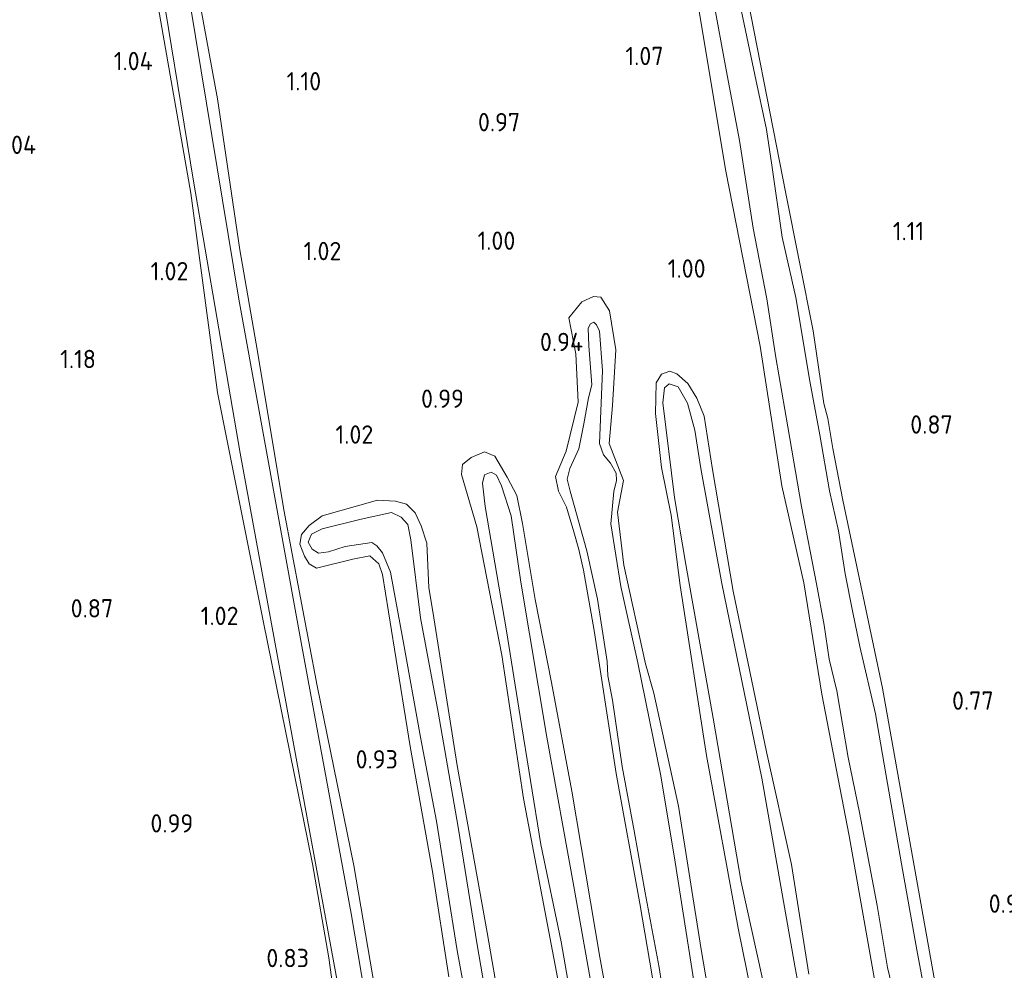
# Model space of a CAD drawing. Extents: x 130905 to 137824, y 412333 to 417928.
# Tile 215 of 256: x 135044 to 135141, y 416041 to 416134. Entities that reach past the tile are written whole.
import ezdxf
from ezdxf.enums import TextEntityAlignment as Align

# ---------------------------------------------------------------- set-up
doc = ezdxf.new("R2010")
doc.units = 0
for name, color, linetype, lineweight in [('B-ME-GR-GRAS-GV', 60, 'Continuous', 13), ('B-ME-OG-WATER_SLOOT-G', 120, 'Continuous', 18), ('B-ME-OG-WATER_SLOOT-GV', 120, 'Continuous', 18), ('X-XX-AL-HOOGTELABEL-S', 7, 'Continuous', 25)]:
    doc.layers.add(name, color=color, linetype=linetype, lineweight=lineweight)
doc.styles.add('NLCS-ISO-ANNOTATIVE-T18', font='NLCS-ISO.ttf', dxfattribs={"height": 1.8})

# ---------------------------------------------------------------- blocks, each defined once
blk = doc.blocks.new('SAL-HOOGTELABEL-SO')
at = {"color": 0, "linetype": 'ByBlock', "lineweight": -2, "style": 'NLCS-ISO-ANNOTATIVE-T18'}
blk.add_attdef('HOOGTE', text='', height=1.8, dxfattribs=at).set_placement((2.788, 0), align=Align.RIGHT)

msp = doc.modelspace()

# ---------------------------------------------------------------- linework, layer by layer
at = {"layer": 'B-ME-GR-GRAS-GV'}
for points in [[(135142.208, 415996.023, 0.961), (135138.715, 416014.867, 0.921), (135134.369, 416039.303, 0.886), (135129.172, 416068.524, 0.88), (135125.267, 416086.976, 0.855), (135124.295, 416092.062, 0.862), (135123.8, 416095.003, 0.973), (135123.402, 416096.476, 0.973), (135122.369, 416103.629, 1.042), (135119.681, 416117.102, 1.024), (135114.992, 416141.046, 1.077), (135110.475, 416167.027, 1.186), (135106.102, 416186.712, 1.225), (135105.482, 416191.746, 1.192), (135104.83, 416193.582, 1.179), (135104.317, 416194.241, 1.179), (135103.679, 416194.218, 1.179), (135103.505, 416198.707, 1.287), (135102.654, 416202.142, 1.287), (135109.416, 416206.025, 1.335), (135186.179, 416097.132, 0.969)], [(135080.46, 416032.294, 0.874), (135077.24, 416051.112, 0.832), (135073.639, 416068.745, 0.877), (135070.358, 416086.051, 0.896), (135067.782, 416101.585, 1.084), (135066.046, 416111.582, 0.988), (135063.872, 416126.421, 0.999), (135059.829, 416148.37, 1.086)], [(135059.829, 416148.37, 1.086), (135063.872, 416126.421, 0.999), (135066.046, 416111.582, 0.988), (135067.782, 416101.585, 1.084), (135070.358, 416086.051, 0.896), (135073.639, 416068.745, 0.877), (135077.24, 416051.112, 0.832), (135080.46, 416032.294, 0.874)], [(135057.8, 416140.953, 0.543), (135061.515, 416118.323, 0.543), (135066.078, 416091.595, 0.543), (135072.178, 416058.448, 0.543), (135077.811, 416027.863, 0.543), (135083.928, 415992.053, 0.543), (135088.921, 415963.533, 0.543), (135090.231, 415958.128, 0.543), (135090.701, 415957.103, 0.543), (135091.186, 415956.592, 0.543), (135091.795, 415956.56, 0.543), (135092.512, 415957.126, 0.543), (135092.595, 415958.308, 0.543), (135092.105, 415961.072, 0.543), (135088.491, 415981.182, 0.543), (135084.298, 416004.074, 0.543), (135081.425, 416020.088, 0.543), (135076.984, 416046.397, 0.543), (135072.129, 416072.651, 0.543), (135065.948, 416106.75, 0.543), (135060.657, 416138.922, 0.543)], [(135114.992, 416141.046, 1.077), (135119.681, 416117.102, 1.024), (135122.369, 416103.629, 1.042), (135123.402, 416096.476, 0.973), (135123.8, 416095.003, 0.973), (135124.295, 416092.062, 0.862), (135125.267, 416086.976, 0.855), (135129.172, 416068.524, 0.88), (135134.369, 416039.303, 0.886), (135138.715, 416014.867, 0.921), (135142.208, 415996.023, 0.961)], [(135110.569, 416138.568, 1.095), (135113.772, 416119.313, 1.081), (135117.142, 416102.132, 1.036), (135119.264, 416088.397, 1.002), (135121.436, 416078.853, 0.997), (135123.191, 416067.935, 0.927), (135125.896, 416054.005, 0.928), (135128.849, 416037.305, 0.966)], [(135128.849, 416037.305, 0.966), (135125.896, 416054.005, 0.928), (135123.191, 416067.935, 0.927), (135121.436, 416078.853, 0.997), (135119.264, 416088.397, 1.002), (135117.142, 416102.132, 1.036), (135113.772, 416119.313, 1.081), (135110.569, 416138.568, 1.095)], [(135057.59, 416137.926, 1.03), (135061.227, 416117.146, 1.038), (135063.864, 416097.568, 1.019), (135068.327, 416075.136, 0.842), (135073.197, 416051.277, 0.752), (135074.776, 416042.015, 0.834), (135075.813, 416034.673, 0.873)], [(135075.813, 416034.673, 0.873), (135074.776, 416042.015, 0.834), (135073.197, 416051.277, 0.752), (135068.327, 416075.136, 0.842), (135063.864, 416097.568, 1.019), (135061.227, 416117.146, 1.038), (135057.59, 416137.926, 1.03)], [(135112.518, 416136.227, 0.606), (135113.824, 416129.253, 0.606), (135115.109, 416122.326, 0.606), (135116.467, 416113.71, 0.606), (135117.819, 416106.758, 0.606), (135118.679, 416101.012, 0.606), (135119.863, 416094.177, 0.606), (135121.223, 416086.382, 0.606), (135122.69, 416078.779, 0.606), (135123.419, 416074.721, 0.606), (135123.921, 416071.373, 0.606), (135124.677, 416068.261, 0.606), (135125.785, 416061.7, 0.606), (135126.902, 416056.303, 0.606), (135128.627, 416047.157, 0.606), (135129.653, 416041.065, 0.606), (135130.227, 416038.628, 0.606)], [(135133.693, 416036.701, 0.606), (135132.543, 416042.817, 0.606), (135131.044, 416051.252, 0.606), (135129.663, 416059.15, 0.606), (135128.479, 416065.985, 0.606), (135126.95, 416072.598, 0.606), (135126.223, 416076.12, 0.606), (135125.499, 416079.757, 0.606), (135124.841, 416083.961, 0.606), (135123.962, 416087.919, 0.606), (135123.006, 416093.394, 0.606), (135122.035, 416098.664, 0.606), (135120.659, 416106.904, 0.606), (135119.324, 416112.818, 0.606), (135118.304, 416119.901, 0.606), (135117.782, 416123.409, 0.606), (135116.631, 416128.761, 0.606), (135115.06, 416136.286, 0.606)], [(135113.713, 416029.019, 0.97), (135111.35, 416042.86, 0.93), (135109.126, 416056.938, 0.93), (135106.716, 416068.044, 0.93), (135105.887, 416070.896, 0.96), (135103.773, 416080.618, 1), (135103.143, 416085.825, 0.95), (135103.723, 416088.932, 0.933), (135102.317, 416092.561, 0.919), (135102.648, 416096.295, 0.91), (135102.968, 416101.76, 0.96), (135102.358, 416105.593, 0.983), (135101.506, 416106.936, 0.97), (135100.767, 416107.005, 0.97), (135099.63, 416106.489, 0.97), (135098.36, 416104.892, 0.97), (135099.045, 416101.38, 0.97), (135099.269, 416096.626, 0.97), (135098.082, 416091.791, 0.96), (135097.037, 416089.313, 0.94), (135097.331, 416087.872, 0.95), (135098.114, 416086.298, 0.96), (135098.848, 416083.881, 0.91), (135099.343, 416082.14, 0.97), (135099.809, 416080.104, 1.02), (135100.837, 416074.183, 1.01), (135103.016, 416060.141, 1.01), (135105.341, 416047.383, 1.01), (135107.546, 416034.286, 1)], [(135107.546, 416034.286, 1), (135105.341, 416047.383, 1.01), (135103.016, 416060.141, 1.01), (135100.837, 416074.183, 1.01), (135099.809, 416080.104, 1.02), (135099.343, 416082.14, 0.97), (135098.848, 416083.881, 0.91), (135098.114, 416086.298, 0.96), (135097.331, 416087.872, 0.95), (135097.037, 416089.313, 0.94), (135098.082, 416091.791, 0.96), (135099.269, 416096.626, 0.97), (135099.045, 416101.38, 0.97), (135098.36, 416104.892, 0.97), (135099.63, 416106.489, 0.97), (135100.767, 416107.005, 0.97), (135101.506, 416106.936, 0.97), (135102.358, 416105.593, 0.983), (135102.968, 416101.76, 0.96), (135102.648, 416096.295, 0.91), (135102.317, 416092.561, 0.919), (135103.723, 416088.932, 0.933), (135103.143, 416085.825, 0.95), (135103.773, 416080.618, 1), (135105.887, 416070.896, 0.96), (135106.716, 416068.044, 0.93), (135109.126, 416056.938, 0.93), (135111.35, 416042.86, 0.93), (135113.713, 416029.019, 0.97)], [(135111.163, 416036.386, 0.725), (135108.785, 416051.435, 0.725), (135107.39, 416059.892, 0.725), (135105.151, 416070.995, 0.725), (135103.466, 416078.522, 0.725), (135102.499, 416084.67, 0.725), (135102.792, 416087.833, 0.725), (135103.038, 416088.911, 0.725), (135102.994, 416089.653, 0.725), (135102.44, 416090.631, 0.725), (135101.77, 416091.44, 0.725), (135101.356, 416092.541, 0.725), (135101.671, 416099.726, 0.725), (135101.372, 416103.595, 0.725), (135101.075, 416104.215, 0.725), (135100.806, 416104.482, 0.725), (135100.484, 416104.328, 0.725), (135100.272, 416103.887, 0.725), (135100.334, 416102.165, 0.725), (135100.622, 416098.32, 0.725), (135100.304, 416097.037, 0.725), (135099.828, 416094.493, 0.725), (135099.342, 416092.028, 0.725), (135098.454, 416090.106, 0.725), (135098.197, 416089.05, 0.725), (135098.474, 416087.883, 0.725), (135100.129, 416082.009, 0.725), (135101.165, 416077.251, 0.725), (135102.121, 416071.126, 0.725), (135102.189, 416069.746, 0.725), (135102.661, 416067.345, 0.725), (135103.611, 416060.822, 0.725), (135104.78, 416054.489, 0.725), (135105.851, 416048.419, 0.725), (135107.242, 416041.091, 0.725), (135108.131, 416035.047, 0.725)], [(135121.918, 416040.436, 0.93), (135120.232, 416051.211, 0.93), (135117.764, 416062.261, 0.93), (135114.498, 416078.043, 0.93), (135112.467, 416090.009, 0.93), (135111.633, 416095.231, 0.93), (135110.945, 416097.021, 0.93), (135110.035, 416098.449, 0.93), (135108.957, 416099.402, 0.93), (135108.266, 416099.664, 0.93), (135107.475, 416099.37, 0.93), (135106.925, 416098.513, 0.93), (135106.874, 416095.494, 0.93), (135107.467, 416090.185, 0.93), (135108.403, 416085.52, 0.93), (135109.288, 416078.599, 0.93), (135111.889, 416061.905, 0.93), (135114.986, 416044.941, 0.93), (135118.531, 416027.513, 0.93)], [(135118.531, 416027.513, 0.93), (135114.986, 416044.941, 0.93), (135111.889, 416061.905, 0.93), (135109.288, 416078.599, 0.93), (135108.403, 416085.52, 0.93), (135107.467, 416090.185, 0.93), (135106.874, 416095.494, 0.93), (135106.925, 416098.513, 0.93), (135107.475, 416099.37, 0.93), (135108.266, 416099.664, 0.93), (135108.957, 416099.402, 0.93), (135110.035, 416098.449, 0.93), (135110.945, 416097.021, 0.93), (135111.633, 416095.231, 0.93), (135112.467, 416090.009, 0.93), (135114.498, 416078.043, 0.93), (135117.764, 416062.261, 0.93), (135120.232, 416051.211, 0.93), (135121.918, 416040.436, 0.93)], [(135124.4, 416020.607, 0.725), (135120.598, 416041.047, 0.725), (135117.301, 416059.667, 0.725), (135113.385, 416078.81, 0.725), (135111.309, 416090.105, 0.725), (135110.723, 416093.864, 0.725), (135110.016, 416096.52, 0.725), (135109.108, 416098.119, 0.725), (135108.225, 416098.43, 0.725), (135107.739, 416098.028, 0.725), (135107.6, 416096.549, 0.725), (135108.742, 416087.265, 0.725), (135109.839, 416080.671, 0.725), (135112.523, 416065.571, 0.725), (135115.27, 416049.456, 0.725), (135118.362, 416035.512, 0.725)], [(135103.744, 416029.131, 0.88), (135101.4, 416042.105, 0.94), (135098.644, 416058.414, 0.96), (135096.648, 416069.069, 0.9), (135095.054, 416077.233, 0.93), (135093.802, 416084.684, 0.84), (135093.267, 416087.451, 0.81), (135092.318, 416089.256, 0.83), (135091.077, 416091.317, 0.96), (135090.081, 416091.744, 0.96), (135088.772, 416091.174, 0.96), (135087.906, 416090.505, 0.96), (135087.81, 416089.526, 0.96), (135089.318, 416084.373, 0.93), (135091.794, 416071.772, 1.04), (135093.903, 416057.697, 1), (135097.377, 416039.416, 1.015)], [(135097.377, 416039.416, 1.015), (135093.903, 416057.697, 1), (135091.794, 416071.772, 1.04), (135089.318, 416084.373, 0.93), (135087.81, 416089.526, 0.96), (135087.906, 416090.505, 0.96), (135088.772, 416091.174, 0.96), (135090.081, 416091.744, 0.96), (135091.077, 416091.317, 0.96), (135092.318, 416089.256, 0.83), (135093.267, 416087.451, 0.81), (135093.802, 416084.684, 0.84), (135095.054, 416077.233, 0.93), (135096.648, 416069.069, 0.9), (135098.644, 416058.414, 0.96), (135101.4, 416042.105, 0.94), (135103.744, 416029.131, 0.88)], [(135101.656, 416033.165, 0.613), (135098.848, 416049.053, 0.613), (135096.202, 416063.719, 0.613), (135093.656, 416078.942, 0.613), (135092.684, 416085.454, 0.613), (135091.754, 416088.398, 0.613), (135091.258, 416089.432, 0.613), (135090.739, 416089.749, 0.613), (135090.074, 416089.486, 0.613), (135089.878, 416088.658, 0.613), (135090.158, 416086.363, 0.613), (135092.253, 416074.145, 0.613), (135093.569, 416065.735, 0.613), (135095.601, 416053.176, 0.603), (135097.616, 416043.604, 0.613), (135099.899, 416030.403, 0.613)], [(135092.879, 416029.724, 0.933), (135090.349, 416044.502, 0.913), (135087.391, 416060.939, 0.953), (135085.014, 416076.045, 1.073), (135084.598, 416078.388, 1.053), (135084.399, 416082.756, 1.003), (135083.858, 416084.475, 1.003), (135083.253, 416085.739, 0.943), (135082.424, 416086.585, 0.913), (135081.323, 416086.877, 0.893), (135079.581, 416086.975, 0.853), (135074.12, 416085.46, 0.863), (135072.861, 416084.49, 0.883), (135072.094, 416083.614, 0.893), (135071.953, 416082.671, 0.893), (135072.4, 416081.501, 0.903), (135072.854, 416080.73, 0.913), (135073.565, 416080.307, 0.913), (135077.158, 416081.181, 0.983), (135078.828, 416081.529, 0.933), (135079.692, 416080.728, 0.913), (135080.05, 416079.685, 0.923), (135081.248, 416072.348, 1.013), (135082.773, 416062.795, 1.016), (135084.981, 416050.519, 0.891), (135086.572, 416040.178, 0.948)], [(135086.572, 416040.178, 0.948), (135084.981, 416050.519, 0.891), (135082.773, 416062.795, 1.016), (135081.248, 416072.348, 1.013), (135080.05, 416079.685, 0.923), (135079.692, 416080.728, 0.913), (135078.828, 416081.529, 0.933), (135077.158, 416081.181, 0.983), (135073.565, 416080.307, 0.913), (135072.854, 416080.73, 0.913), (135072.4, 416081.501, 0.903), (135071.953, 416082.671, 0.893), (135072.094, 416083.614, 0.893), (135072.861, 416084.49, 0.883), (135074.12, 416085.46, 0.863), (135079.581, 416086.975, 0.853), (135081.323, 416086.877, 0.893), (135082.424, 416086.585, 0.913), (135083.253, 416085.739, 0.943), (135083.858, 416084.475, 1.003), (135084.399, 416082.756, 1.003), (135084.598, 416078.388, 1.053), (135085.014, 416076.045, 1.073), (135087.391, 416060.939, 0.953), (135090.349, 416044.502, 0.913), (135092.879, 416029.724, 0.933)], [(135092.191, 416026.739, 0.693), (135089.371, 416043.299, 0.703), (135087.482, 416054.852, 0.703), (135085.531, 416066.179, 0.763), (135083.785, 416075.428, 0.753), (135082.855, 416083.09, 0.753), (135082.561, 416084.588, 0.723), (135081.901, 416085.317, 0.733), (135080.94, 416085.789, 0.733), (135077.977, 416085.133, 0.733), (135074.144, 416084.172, 0.733), (135073.098, 416083.643, 0.723), (135072.765, 416082.862, 0.713), (135073.152, 416082.172, 0.703), (135073.761, 416081.786, 0.703), (135074.766, 416081.928, 0.733), (135076.393, 416082.425, 0.783), (135078.998, 416082.825, 0.673), (135079.517, 416082.509, 0.673), (135080.075, 416081.815, 0.663), (135080.841, 416079.922, 0.653), (135082.051, 416073.326, 0.633), (135083.803, 416063.712, 0.593), (135085.35, 416055.47, 0.673), (135087.402, 416042.751, 0.683), (135089.332, 416032.234, 0.643)]]:
    msp.add_polyline3d(points, dxfattribs=at)
at = {"layer": 'B-ME-OG-WATER_SLOOT-G'}
for points in [[(135102.332, 416187.698, 1.179), (135101.918, 416190.692, 1.179), (135102.062, 416192.4, 1.179), (135102.573, 416193.576, 1.179), (135103.679, 416194.218, 1.179), (135104.317, 416194.241, 1.179), (135104.83, 416193.582, 1.179), (135105.482, 416191.746, 1.192), (135106.102, 416186.712, 1.225), (135110.475, 416167.027, 1.186), (135114.992, 416141.046, 1.077), (135119.681, 416117.102, 1.024), (135122.369, 416103.629, 1.042), (135123.402, 416096.476, 0.973), (135123.8, 416095.003, 0.973), (135124.295, 416092.062, 0.862), (135125.267, 416086.976, 0.855), (135129.172, 416068.524, 0.88), (135134.369, 416039.303, 0.886), (135138.715, 416014.867, 0.921), (135142.208, 415996.023, 0.961)], [(135059.829, 416148.37, 1.086), (135063.872, 416126.421, 0.999), (135066.046, 416111.582, 0.988), (135067.782, 416101.585, 1.084), (135070.358, 416086.051, 0.896), (135073.639, 416068.745, 0.877), (135077.24, 416051.112, 0.832), (135080.46, 416032.294, 0.874)], [(135110.569, 416138.568, 1.095), (135113.772, 416119.313, 1.081), (135117.142, 416102.132, 1.036), (135119.264, 416088.397, 1.002), (135121.436, 416078.853, 0.997), (135123.191, 416067.935, 0.927), (135125.896, 416054.005, 0.928), (135128.849, 416037.305, 0.966)], [(135075.813, 416034.673, 0.873), (135074.776, 416042.015, 0.834), (135073.197, 416051.277, 0.752), (135068.327, 416075.136, 0.842), (135063.864, 416097.568, 1.019), (135061.227, 416117.146, 1.038), (135057.59, 416137.926, 1.03)], [(135107.546, 416034.286, 1), (135105.341, 416047.383, 1.01), (135103.016, 416060.141, 1.01), (135100.837, 416074.183, 1.01), (135099.809, 416080.104, 1.02), (135099.343, 416082.14, 0.97), (135098.848, 416083.881, 0.91), (135098.114, 416086.298, 0.96), (135097.331, 416087.872, 0.95), (135097.037, 416089.313, 0.94), (135098.082, 416091.791, 0.96), (135099.269, 416096.626, 0.97), (135099.045, 416101.38, 0.97), (135098.36, 416104.892, 0.97), (135099.63, 416106.489, 0.97), (135100.767, 416107.005, 0.97), (135101.506, 416106.936, 0.97), (135102.358, 416105.593, 0.983), (135102.968, 416101.76, 0.96), (135102.648, 416096.295, 0.91), (135102.317, 416092.561, 0.919), (135103.723, 416088.932, 0.933), (135103.143, 416085.825, 0.95), (135103.773, 416080.618, 1), (135105.887, 416070.896, 0.96), (135106.716, 416068.044, 0.93), (135109.126, 416056.938, 0.93), (135111.35, 416042.86, 0.93), (135113.713, 416029.019, 0.97)], [(135118.531, 416027.513, 0.93), (135114.986, 416044.941, 0.93), (135111.889, 416061.905, 0.93), (135109.288, 416078.599, 0.93), (135108.403, 416085.52, 0.93), (135107.467, 416090.185, 0.93), (135106.874, 416095.494, 0.93), (135106.925, 416098.513, 0.93), (135107.475, 416099.37, 0.93), (135108.266, 416099.664, 0.93), (135108.957, 416099.402, 0.93), (135110.035, 416098.449, 0.93), (135110.945, 416097.021, 0.93), (135111.633, 416095.231, 0.93), (135112.467, 416090.009, 0.93), (135114.498, 416078.043, 0.93), (135117.764, 416062.261, 0.93), (135120.232, 416051.211, 0.93), (135121.918, 416040.436, 0.93)], [(135097.377, 416039.416, 1.015), (135093.903, 416057.697, 1), (135091.794, 416071.772, 1.04), (135089.318, 416084.373, 0.93), (135087.81, 416089.526, 0.96), (135087.906, 416090.505, 0.96), (135088.772, 416091.174, 0.96), (135090.081, 416091.744, 0.96), (135091.077, 416091.317, 0.96), (135092.318, 416089.256, 0.83), (135093.267, 416087.451, 0.81), (135093.802, 416084.684, 0.84), (135095.054, 416077.233, 0.93), (135096.648, 416069.069, 0.9), (135098.644, 416058.414, 0.96), (135101.4, 416042.105, 0.94), (135103.744, 416029.131, 0.88)], [(135086.572, 416040.178, 0.948), (135084.981, 416050.519, 0.891), (135082.773, 416062.795, 1.016), (135081.248, 416072.348, 1.013), (135080.05, 416079.685, 0.923), (135079.692, 416080.728, 0.913), (135078.828, 416081.529, 0.933), (135077.158, 416081.181, 0.983), (135073.565, 416080.307, 0.913), (135072.854, 416080.73, 0.913), (135072.4, 416081.501, 0.903), (135071.953, 416082.671, 0.893), (135072.094, 416083.614, 0.893), (135072.861, 416084.49, 0.883), (135074.12, 416085.46, 0.863), (135079.581, 416086.975, 0.853), (135081.323, 416086.877, 0.893), (135082.424, 416086.585, 0.913), (135083.253, 416085.739, 0.943), (135083.858, 416084.475, 1.003), (135084.399, 416082.756, 1.003), (135084.598, 416078.388, 1.053), (135085.014, 416076.045, 1.073), (135087.391, 416060.939, 0.953), (135090.349, 416044.502, 0.913), (135092.879, 416029.724, 0.933)]]:
    msp.add_polyline3d(points, dxfattribs=at)
at = {"layer": 'B-ME-OG-WATER_SLOOT-GV'}
for points in [[(135060.657, 416138.922, 0.543), (135065.948, 416106.75, 0.543), (135072.129, 416072.651, 0.543), (135076.984, 416046.397, 0.543), (135081.425, 416020.088, 0.543), (135084.298, 416004.074, 0.543), (135088.491, 415981.182, 0.543), (135092.105, 415961.072, 0.543), (135092.595, 415958.308, 0.543), (135092.512, 415957.126, 0.543), (135091.795, 415956.56, 0.543), (135091.186, 415956.592, 0.543), (135090.701, 415957.103, 0.543), (135090.231, 415958.128, 0.543), (135088.921, 415963.533, 0.543), (135083.928, 415992.053, 0.543), (135077.811, 416027.863, 0.543), (135072.178, 416058.448, 0.543), (135066.078, 416091.595, 0.543), (135061.515, 416118.323, 0.543), (135057.8, 416140.953, 0.543)], [(135130.227, 416038.628, 0.606), (135129.653, 416041.065, 0.606), (135128.627, 416047.157, 0.606), (135126.902, 416056.303, 0.606), (135125.785, 416061.7, 0.606), (135124.677, 416068.261, 0.606), (135123.921, 416071.373, 0.606), (135123.419, 416074.721, 0.606), (135122.69, 416078.779, 0.606), (135121.223, 416086.382, 0.606), (135119.863, 416094.177, 0.606), (135118.679, 416101.012, 0.606), (135117.819, 416106.758, 0.606), (135116.467, 416113.71, 0.606), (135115.109, 416122.326, 0.606), (135113.824, 416129.253, 0.606), (135112.518, 416136.227, 0.606)], [(135115.06, 416136.286, 0.606), (135116.631, 416128.761, 0.606), (135117.782, 416123.409, 0.606), (135118.304, 416119.901, 0.606), (135119.324, 416112.818, 0.606), (135120.659, 416106.904, 0.606), (135122.035, 416098.664, 0.606), (135123.006, 416093.394, 0.606), (135123.962, 416087.919, 0.606), (135124.841, 416083.961, 0.606), (135125.499, 416079.757, 0.606), (135126.223, 416076.12, 0.606), (135126.95, 416072.598, 0.606), (135128.479, 416065.985, 0.606), (135129.663, 416059.15, 0.606), (135131.044, 416051.252, 0.606), (135132.543, 416042.817, 0.606), (135133.693, 416036.701, 0.606)], [(135108.131, 416035.047, 0.725), (135107.242, 416041.091, 0.725), (135105.851, 416048.419, 0.725), (135104.78, 416054.489, 0.725), (135103.611, 416060.822, 0.725), (135102.661, 416067.345, 0.725), (135102.189, 416069.746, 0.725), (135102.121, 416071.126, 0.725), (135101.165, 416077.251, 0.725), (135100.129, 416082.009, 0.725), (135098.474, 416087.883, 0.725), (135098.197, 416089.05, 0.725), (135098.454, 416090.106, 0.725), (135099.342, 416092.028, 0.725), (135099.828, 416094.493, 0.725), (135100.304, 416097.037, 0.725), (135100.622, 416098.32, 0.725), (135100.334, 416102.165, 0.725), (135100.272, 416103.887, 0.725), (135100.484, 416104.328, 0.725), (135100.806, 416104.482, 0.725), (135101.075, 416104.215, 0.725), (135101.372, 416103.595, 0.725), (135101.671, 416099.726, 0.725), (135101.356, 416092.541, 0.725), (135101.77, 416091.44, 0.725), (135102.44, 416090.631, 0.725), (135102.994, 416089.653, 0.725), (135103.038, 416088.911, 0.725), (135102.792, 416087.833, 0.725), (135102.499, 416084.67, 0.725), (135103.466, 416078.522, 0.725), (135105.151, 416070.995, 0.725), (135107.39, 416059.892, 0.725), (135108.785, 416051.435, 0.725), (135111.163, 416036.386, 0.725)], [(135118.362, 416035.512, 0.725), (135115.27, 416049.456, 0.725), (135112.523, 416065.571, 0.725), (135109.839, 416080.671, 0.725), (135108.742, 416087.265, 0.725), (135107.6, 416096.549, 0.725), (135107.739, 416098.028, 0.725), (135108.225, 416098.43, 0.725), (135109.108, 416098.119, 0.725), (135110.016, 416096.52, 0.725), (135110.723, 416093.864, 0.725), (135111.309, 416090.105, 0.725), (135113.385, 416078.81, 0.725), (135117.301, 416059.667, 0.725), (135120.598, 416041.047, 0.725), (135124.4, 416020.607, 0.725)], [(135099.899, 416030.403, 0.613), (135097.616, 416043.604, 0.613), (135095.601, 416053.176, 0.603), (135093.569, 416065.735, 0.613), (135092.253, 416074.145, 0.613), (135090.158, 416086.363, 0.613), (135089.878, 416088.658, 0.613), (135090.074, 416089.486, 0.613), (135090.739, 416089.749, 0.613), (135091.258, 416089.432, 0.613), (135091.754, 416088.398, 0.613), (135092.684, 416085.454, 0.613), (135093.656, 416078.942, 0.613), (135096.202, 416063.719, 0.613), (135098.848, 416049.053, 0.613), (135101.656, 416033.165, 0.613)], [(135089.332, 416032.234, 0.643), (135087.402, 416042.751, 0.683), (135085.35, 416055.47, 0.673), (135083.803, 416063.712, 0.593), (135082.051, 416073.326, 0.633), (135080.841, 416079.922, 0.653), (135080.075, 416081.815, 0.663), (135079.517, 416082.509, 0.673), (135078.998, 416082.825, 0.673), (135076.393, 416082.425, 0.783), (135074.766, 416081.928, 0.733), (135073.761, 416081.786, 0.703), (135073.152, 416082.172, 0.703), (135072.765, 416082.862, 0.713), (135073.098, 416083.643, 0.723), (135074.144, 416084.172, 0.733), (135077.977, 416085.133, 0.733), (135080.94, 416085.789, 0.733), (135081.901, 416085.317, 0.733), (135082.561, 416084.588, 0.723), (135082.855, 416083.09, 0.753), (135083.785, 416075.428, 0.753), (135085.531, 416066.179, 0.763), (135087.482, 416054.852, 0.703), (135089.371, 416043.299, 0.703), (135092.191, 416026.739, 0.693)]]:
    msp.add_polyline3d(points, dxfattribs=at)

# ---------------------------------------------------------------- block references
at = {"layer": 'X-XX-AL-HOOGTELABEL-S'}
for p, values in [((135054.712, 416129.226, 1.042), {'HOOGTE': '1.04'}), ((135104.87, 416129.724, 1.07), {'HOOGTE': '1.07'}), ((135071.25, 416127.241, 1.095), {'HOOGTE': '1.10'}), ((135090.79, 416123.226, 0.968), {'HOOGTE': '0.97'}), ((135043.256, 416120.998, 1.042), {'HOOGTE': '1.04'}), ((135130.468, 416112.522, 1.108), {'HOOGTE': '1.11'}), ((135090.32, 416111.581, 0.995), {'HOOGTE': '1.00'}), ((135073.235, 416110.561, 1.02), {'HOOGTE': '1.02'}), ((135109.003, 416108.844, 0.995), {'HOOGTE': '1.00'}), ((135058.215, 416108.584, 1.017), {'HOOGTE': '1.02'}), ((135096.969, 416101.632, 0.943), {'HOOGTE': '0.94'}), ((135049.136, 416099.957, 1.179), {'HOOGTE': '1.18'}), ((135085.269, 416096.058, 0.993), {'HOOGTE': '0.99'}), ((135133.278, 416093.524, 0.87), {'HOOGTE': '0.87'}), ((135076.37, 416092.538, 1.02), {'HOOGTE': '1.02'}), ((135050.827, 416075.465, 0.867), {'HOOGTE': '0.87'}), ((135063.134, 416074.721, 1.017), {'HOOGTE': '1.02'}), ((135137.289, 416066.398, 0.77), {'HOOGTE': '0.77'}), ((135078.783, 416060.632, 0.929), {'HOOGTE': '0.93'}), ((135058.692, 416054.341, 0.993), {'HOOGTE': '0.99'}), ((135140.606, 416046.456, 0.908), {'HOOGTE': '0.91'}), ((135070.053, 416041.109, 0.829), {'HOOGTE': '0.83'})]:
    msp.add_blockref('SAL-HOOGTELABEL-SO', p, dxfattribs=at).add_auto_attribs(values)

doc.saveas('drawing.dxf')
